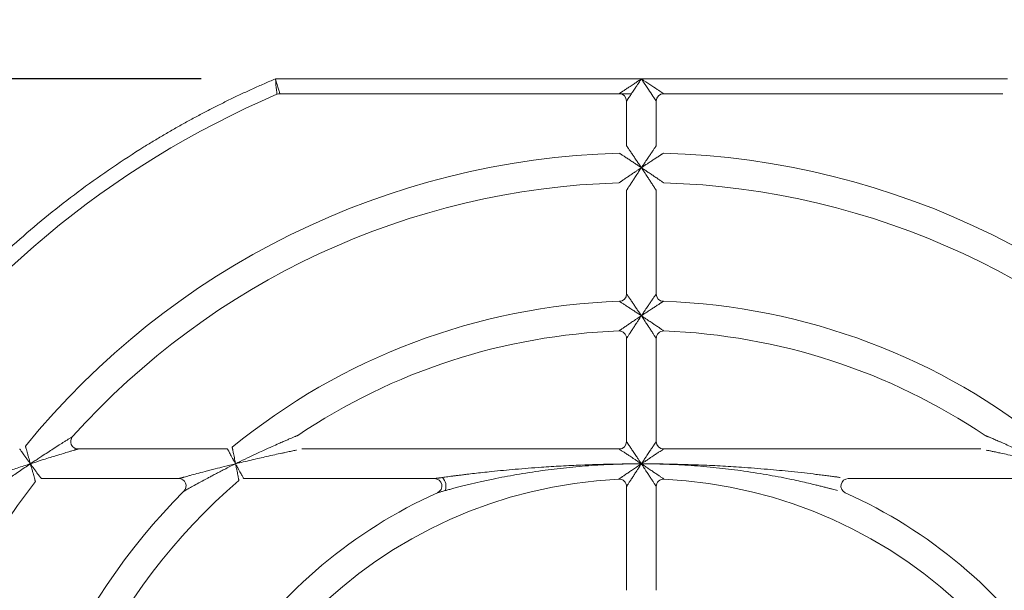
# Model space of a CAD drawing. Header units: millimetres. Extents: x 35 to 1425, y 109 to 972.
# Tile 10 of 34: x 1070 to 1137, y 569 to 608. Entities that reach past the tile are written whole.
import ezdxf

# ---------------------------------------------------------------- set-up
doc = ezdxf.new("R2010")
doc.units = ezdxf.units.MM
doc.header["$LTSCALE"] = 5
doc.layers.add('AA', color=7, linetype='Continuous')
doc.styles.add('SLDTEXTSTYLE1', font='TXT', dxfattribs={"width": 0.75})
doc.dimstyles.new('SLDDIMSTYLE0', dxfattribs={"dimtxt": 17.5, "dimasz": 16.51, "dimexe": 0, "dimexo": 0.0625, "dimgap": 4.375, "dimtad": 1, "dimrnd": 1e-09, "dimzin": 12, "dimdsep": 46, "dimtxsty": 'SLDTEXTSTYLE1', "dimsah": 1, "dimcen": 0.09, "dimadec": 0, "dimazin": 3, "dimtfac": 1, "dimtofl": 0, "dimtmove": 0, "dimatfit": 3, "dimfxl": 1, "dimfrac": 2, "dimtolj": 1, "dimtzin": 12, "dimarcsym": 0})
doc.dimstyles.new('SLDDIMSTYLE2', dxfattribs={"dimtxt": 17.5, "dimasz": 16.51, "dimexe": 0, "dimexo": 0.0625, "dimgap": 4.375, "dimtad": 1, "dimrnd": 1e-09, "dimzin": 12, "dimdsep": 46, "dimtxsty": 'SLDTEXTSTYLE1', "dimsah": 1, "dimcen": 0.09, "dimadec": 0, "dimazin": 3, "dimtfac": 1, "dimtmove": 0, "dimatfit": 0, "dimfxl": 1, "dimfrac": 2, "dimtolj": 1, "dimtzin": 12, "dimarcsym": 0})

# ---------------------------------------------------------------- blocks, each defined once
blk = doc.blocks.new('*D9')
at = {"layer": 'AA', "color": 7}
for p, q in [((1107.43, 670.207), (888.434, 670.207)), ((893.434, 670.207), (893.434, 545.207)), ((1107.43, 545.207), (888.434, 545.207))]:
    blk.add_line(p, q, dxfattribs=at)
for points in [[(893.434, 670.207), (890.894, 653.697), (895.974, 653.697)], [(893.434, 545.207), (895.974, 561.717), (890.894, 561.717)]]:
    blk.add_solid(points, dxfattribs=at)
at = {"layer": 'AA', "color": 7, "insert": (870.875, 582.047, 7.788), "char_height": 17.5, "attachment_point": 1, "rotation": 90, "style": 'SLDTEXTSTYLE1'}
blk.add_mtext('125', dxfattribs=at)
blk = doc.blocks.new('*D10')
at = {"layer": 'AA', "color": 7}
for p, q in [((932.568, 611.707), (932.568, 643.457)), ((1082.732, 611.707), (927.568, 611.707)), ((932.568, 611.707), (932.568, 603.707)), ((1082.732, 603.707), (927.568, 603.707)), ((932.568, 603.707), (932.568, 571.957))]:
    blk.add_line(p, q, dxfattribs=at)
for points in [[(932.568, 611.707), (935.108, 628.217), (930.028, 628.217)], [(932.568, 603.707), (930.028, 587.197), (935.108, 587.197)]]:
    blk.add_solid(points, dxfattribs=at)
at = {"layer": 'AA', "color": 7, "insert": (910.009, 593.676, 7.788), "char_height": 17.5, "attachment_point": 1, "rotation": 90, "style": 'SLDTEXTSTYLE1'}
blk.add_mtext('8', dxfattribs=at)

msp = doc.modelspace()

# ---------------------------------------------------------------- linework, layer by layer
at = {"color": 7, "linetype": 'Continuous', "lineweight": 15}
for p, q in [((1112.43, 603.707), (1087.732, 603.707)), ((1137.128, 603.707), (1112.43, 603.707)), ((1088.038, 602.707), (1110.93, 602.707)), ((1113.93, 602.707), (1136.823, 602.707)), ((1111.43, 602.207), (1111.43, 599.186)), ((1113.43, 599.186), (1113.43, 602.207)), ((1111.43, 596.184), (1111.43, 589.181)), ((1113.43, 589.181), (1113.43, 596.184)), ((1111.43, 586.179), (1111.43, 579.207)), ((1113.43, 579.207), (1113.43, 586.179)), ((1084.502, 578.707), (1074.417, 578.707)), ((1110.93, 578.707), (1089.517, 578.707)), ((1135.343, 578.707), (1113.93, 578.707)), ((1071.933, 576.707), (1081.205, 576.707)), ((1085.597, 576.707), (1098.466, 576.707)), ((1111.43, 576.17), (1111.43, 569.16)), ((1113.43, 569.16), (1113.43, 576.17)), ((1126.394, 576.707), (1139.263, 576.707))]:
    msp.add_line(p, q, dxfattribs=at)
at = {"color": 144, "linetype": 'Continuous', "lineweight": 0}
for q in [(1110.93, 602.707), (1111.763, 602.707)]:
    msp.add_line((1111.43, 602.707), q, dxfattribs=at)
at = {"color": 7, "linetype": 'Continuous', "lineweight": 15}
for centre, radius, start, end in [((1112.43, 545.207), 62.5, 113.16805, 146.74357), ((1088.038, 602.207), 0.5, 90, 113.16805), ((1112.43, 545.207), 53.5, 91.59175, 140.9772), ((1112.43, 545.207), 53.5, 39.0228, 88.40825), ((1112.43, 545.207), 51.5, 91.68541, 138.18969), ((1112.43, 545.207), 51.5, 41.81031, 88.31459), ((1110.93, 589.181), 0.5, 271.95364, 0), ((1112.43, 545.207), 43.5, 91.95364, 129.40057), ((1112.43, 545.207), 43.5, 50.59943, 88.04636), ((1112.43, 545.207), 41.5, 92.09665, 123.97635), ((1112.43, 545.207), 41.5, 56.02365, 87.90335), ((1098.412, 576.198), 0.835, 338.85096, 44.48415), ((1112.43, 545.207), 51.5, 142.56629, 178.31459), ((1112.43, 545.207), 41.5, 130.87864, 177.90335), ((1112.43, 545.207), 31.5, 92.77346, 177.22654), ((1110.93, 576.17), 0.5, 0, 92.77346), ((1113.93, 576.17), 0.5, 87.22654, 180), ((1112.43, 545.207), 31.5, 2.77346, 87.22654), ((1112.43, 545.207), 43.5, 135.20717, 178.04636)]:
    msp.add_arc(centre, radius, start, end, dxfattribs=at)
at = {"color": 144, "linetype": 'Continuous', "lineweight": 0}
for centre, start, end in [((1110.93, 602.207), 0, 90), ((1113.93, 602.207), 90, 180), ((1113.93, 589.181), 180, 268.04636), ((1110.93, 586.179), 0, 92.09665), ((1113.93, 586.179), 87.90335, 180), ((1074.417, 579.207), 138.18969, 270), ((1110.93, 579.207), 270, 0), ((1113.93, 579.207), 180, 270), ((1081.205, 576.207), 315.20717, 90), ((1098.466, 576.207), 294.24963, 90), ((1126.394, 576.207), 90, 245.75037)]:
    msp.add_arc(centre, 0.5, start, end, dxfattribs=at)
at = {"color": 7, "linetype": 'Continuous', "lineweight": 15}
for points, knots in [([(1087.732, 603.707), (1087.476, 603.597), (1086.964, 603.379), (1086.203, 603.039), (1085.446, 602.69), (1084.694, 602.331), (1083.947, 601.962), (1083.205, 601.584), (1082.469, 601.196), (1081.737, 600.798), (1081.01, 600.391), (1080.289, 599.973), (1079.572, 599.547), (1077.66, 598.373), (1074.634, 596.317), (1070.683, 593.143), (1066.996, 589.666), (1064.411, 586.803), (1062.743, 584.756), (1061.866, 583.628), (1061.015, 582.481), (1060.19, 581.316), (1059.391, 580.132), (1058.617, 578.93), (1058.124, 578.115), (1057.877, 577.707)], [0, 0, 0, 0, 0.0207381, 0.0414582, 0.0621639, 0.0828586, 0.103546, 0.1242296, 0.1449131, 0.1656, 0.1862938, 0.2069982, 0.2277167, 0.2484529, 0.3742207, 0.5000017, 0.6257694, 0.7515505, 0.7870835, 0.8225731, 0.8580372, 0.893494, 0.9289614, 0.9644574, 1, 1, 1, 1]), ([(1087.841, 602.666), (1087.841, 602.666), (1087.838, 602.694), (1087.827, 602.8), (1087.819, 602.878), (1087.788, 603.169), (1087.76, 603.437), (1087.732, 603.707)], [0, 0, 0, 0, 0.25, 0.25, 0.5, 0.5, 1, 1, 1, 1]), ([(1087.732, 603.707), (1087.811, 603.447), (1087.889, 603.19), (1087.975, 602.91), (1087.998, 602.835), (1088.029, 602.733), (1088.038, 602.707), (1088.038, 602.707)], [0, 0, 0, 0, 0.5, 0.5, 0.75, 0.75, 1, 1, 1, 1]), ([(1112.43, 603.707), (1112.627, 603.576), (1112.823, 603.445), (1113.186, 603.203), (1113.352, 603.092), (1113.63, 602.907), (1113.741, 602.833), (1113.891, 602.733), (1113.93, 602.707), (1113.93, 602.707)], [0, 0, 0, 0, 0.25, 0.25, 0.5, 0.5, 0.75, 0.75, 1, 1, 1, 1]), ([(1111.43, 589.181), (1111.431, 589.18), (1111.432, 589.179), (1111.44, 589.166), (1111.453, 589.147), (1111.472, 589.12), (1111.496, 589.085), (1111.526, 589.042), (1111.581, 588.961), (1111.678, 588.82), (1111.814, 588.621), (1111.966, 588.397), (1112.111, 588.183), (1112.268, 587.948), (1112.371, 587.795), (1112.43, 587.707)], [0, 0, 0, 0, 0.032583, 0.065729, 0.099784, 0.135071, 0.171879, 0.210462, 0.251041, 0.365571, 0.500613, 0.615979, 0.750862, 0.857525, 1, 1, 1, 1]), ([(1112.43, 587.707), (1112.461, 587.753), (1112.52, 587.841), (1112.603, 587.964), (1112.674, 588.071), (1112.773, 588.218), (1112.894, 588.397), (1113.046, 588.621), (1113.182, 588.82), (1113.289, 588.975), (1113.357, 589.075), (1113.399, 589.136), (1113.425, 589.174), (1113.429, 589.179), (1113.43, 589.181)], [0, 0, 0, 0, 0.0757289, 0.1425049, 0.2003294, 0.2492053, 0.3841045, 0.4995221, 0.6345792, 0.7491617, 0.8188141, 0.8828596, 0.9426888, 1, 1, 1, 1]), ([(1112.43, 587.707), (1112.385, 587.737), (1112.299, 587.794), (1112.177, 587.875), (1112.069, 587.947), (1111.92, 588.045), (1111.738, 588.165), (1111.513, 588.312), (1111.312, 588.444), (1111.155, 588.546), (1111.054, 588.612), (1110.993, 588.652), (1110.954, 588.677), (1110.95, 588.68), (1110.947, 588.681)], [0, 0, 0, 0, 0.073534, 0.139596, 0.198159, 0.249198, 0.383534, 0.499517, 0.634234, 0.749153, 0.818589, 0.882586, 0.9425, 1, 1, 1, 1]), ([(1113.913, 588.681), (1113.912, 588.681), (1113.911, 588.68), (1113.898, 588.672), (1113.879, 588.659), (1113.851, 588.641), (1113.816, 588.618), (1113.772, 588.59), (1113.691, 588.537), (1113.549, 588.444), (1113.347, 588.312), (1113.122, 588.165), (1112.905, 588.022), (1112.67, 587.866), (1112.516, 587.764), (1112.43, 587.707)], [0, 0, 0, 0, 0.032701, 0.065935, 0.100045, 0.135344, 0.172118, 0.210614, 0.251048, 0.365914, 0.500616, 0.616547, 0.750867, 0.86043, 1, 1, 1, 1]), ([(1110.912, 586.679), (1110.913, 586.679), (1110.914, 586.68), (1110.927, 586.689), (1110.948, 586.703), (1110.977, 586.724), (1111.015, 586.749), (1111.061, 586.781), (1111.145, 586.839), (1111.292, 586.939), (1111.496, 587.078), (1111.725, 587.233), (1111.931, 587.372), (1112.171, 587.533), (1112.328, 587.638), (1112.43, 587.707)], [0, 0, 0, 0, 0.031981, 0.064652, 0.098413, 0.13363, 0.170626, 0.209685, 0.251048, 0.36452, 0.500644, 0.61417, 0.750857, 0.837239, 1, 1, 1, 1]), ([(1112.43, 587.707), (1112.395, 587.655), (1112.332, 587.559), (1112.246, 587.429), (1112.177, 587.325), (1112.082, 587.18), (1111.963, 587.001), (1111.813, 586.77), (1111.678, 586.564), (1111.573, 586.4), (1111.504, 586.294), (1111.462, 586.228), (1111.435, 586.187), (1111.432, 586.182), (1111.43, 586.179)], [0, 0, 0, 0, 0.082747, 0.151866, 0.207357, 0.249219, 0.38515, 0.499502, 0.63527, 0.749161, 0.819749, 0.884016, 0.943468, 1, 1, 1, 1]), ([(1112.43, 587.707), (1112.477, 587.675), (1112.563, 587.618), (1112.679, 587.54), (1112.773, 587.477), (1112.843, 587.43), (1112.967, 587.347), (1113.135, 587.233), (1113.364, 587.078), (1113.568, 586.939), (1113.73, 586.829), (1113.835, 586.756), (1113.9, 586.712), (1113.941, 586.684), (1113.946, 586.68), (1113.948, 586.679)], [0, 0, 0, 0, 0.074345, 0.136399, 0.186208, 0.22381, 0.249232, 0.385937, 0.499513, 0.635652, 0.749175, 0.819994, 0.884312, 0.943671, 1, 1, 1, 1]), ([(1113.43, 586.179), (1113.43, 586.18), (1113.429, 586.182), (1113.42, 586.195), (1113.407, 586.216), (1113.388, 586.245), (1113.363, 586.283), (1113.333, 586.33), (1113.278, 586.415), (1113.182, 586.564), (1113.048, 586.77), (1112.897, 587.001), (1112.756, 587.214), (1112.598, 587.455), (1112.494, 587.611), (1112.43, 587.707)], [0, 0, 0, 0, 0.032107, 0.064873, 0.098692, 0.133924, 0.170884, 0.20985, 0.251056, 0.364893, 0.500644, 0.614944, 0.750857, 0.848179, 1, 1, 1, 1]), ([(1071.199, 577.707), (1071.284, 577.764), (1071.455, 577.877), (1071.711, 578.047), (1072.015, 578.248), (1072.356, 578.471), (1072.753, 578.726), (1073.126, 578.965), (1073.442, 579.164), (1073.667, 579.306), (1073.816, 579.398), (1073.922, 579.464), (1073.991, 579.507), (1074.036, 579.534), (1074.041, 579.538), (1074.044, 579.54)], [0, 0, 0, 0, 0.083287, 0.1665063, 0.2496594, 0.3792252, 0.4993885, 0.6374489, 0.7483672, 0.8169819, 0.8739502, 0.9127321, 0.9457415, 0.9742062, 1, 1, 1, 1]), ([(1085.044, 577.707), (1085.15, 577.759), (1085.472, 577.919), (1085.978, 578.164), (1086.521, 578.42), (1087.022, 578.653), (1087.488, 578.864), (1087.91, 579.052), (1088.241, 579.197), (1088.497, 579.308), (1088.714, 579.401), (1088.841, 579.455), (1088.899, 579.479)], [0, 0, 0, 0, 0.082052, 0.250073, 0.391211, 0.500109, 0.636826, 0.750053, 0.827064, 0.894284, 0.951862, 1, 1, 1, 1]), ([(1135.961, 579.479), (1135.998, 579.463), (1136.078, 579.43), (1136.208, 579.374), (1136.357, 579.31), (1136.523, 579.239), (1136.707, 579.159), (1136.982, 579.038), (1137.372, 578.864), (1137.838, 578.653), (1138.34, 578.42), (1138.882, 578.164), (1139.388, 577.919), (1139.711, 577.759), (1139.816, 577.707)], [0, 0, 0, 0, 0.031059, 0.066276, 0.105724, 0.149458, 0.197524, 0.24996, 0.363173, 0.499896, 0.608781, 0.749924, 0.917962, 1, 1, 1, 1]), ([(1111.43, 579.207), (1111.431, 579.206), (1111.432, 579.204), (1111.441, 579.191), (1111.455, 579.17), (1111.475, 579.14), (1111.515, 579.079), (1111.595, 578.959), (1111.723, 578.768), (1111.881, 578.529), (1112.047, 578.282), (1112.233, 578.001), (1112.357, 577.815), (1112.43, 577.707)], [0, 0, 0, 0, 0.033312, 0.067205, 0.102075, 0.138288, 0.176171, 0.284014, 0.4117, 0.543581, 0.702264, 0.824947, 1, 1, 1, 1]), ([(1112.43, 577.707), (1112.462, 577.754), (1112.522, 577.844), (1112.606, 577.97), (1112.68, 578.081), (1112.743, 578.175), (1112.845, 578.33), (1112.979, 578.529), (1113.138, 578.768), (1113.265, 578.959), (1113.352, 579.089), (1113.4, 579.162), (1113.425, 579.199), (1113.429, 579.204), (1113.43, 579.207)], [0, 0, 0, 0, 0.076348, 0.144309, 0.203885, 0.255076, 0.297886, 0.456563, 0.588471, 0.716152, 0.824017, 0.886149, 0.944248, 1, 1, 1, 1]), ([(1074.417, 578.707), (1074.416, 578.706), (1074.414, 578.706), (1074.398, 578.701), (1074.373, 578.694), (1074.339, 578.683), (1074.294, 578.67), (1074.24, 578.654), (1074.146, 578.625), (1073.995, 578.58), (1073.741, 578.503), (1073.386, 578.395), (1072.972, 578.268), (1072.524, 578.129), (1072.139, 578.007), (1071.688, 577.865), (1071.396, 577.77), (1071.199, 577.707)], [0, 0, 0, 0, 0.014643, 0.029823, 0.045967, 0.06343, 0.082494, 0.103375, 0.126238, 0.183245, 0.251803, 0.362961, 0.500708, 0.613631, 0.750371, 0.831121, 1, 1, 1, 1]), ([(1089.162, 578.634), (1089.122, 578.625), (1089.038, 578.608), (1088.899, 578.579), (1088.742, 578.546), (1088.566, 578.509), (1088.371, 578.467), (1088.079, 578.405), (1087.663, 578.314), (1087.164, 578.203), (1086.628, 578.082), (1086.107, 577.961), (1085.566, 577.832), (1085.218, 577.749), (1085.044, 577.707)], [0, 0, 0, 0, 0.031181, 0.06649, 0.105993, 0.149738, 0.19776, 0.250084, 0.363827, 0.500145, 0.611065, 0.750052, 0.874917, 1, 1, 1, 1]), ([(1112.43, 577.707), (1112.383, 577.738), (1112.293, 577.798), (1112.166, 577.883), (1112.056, 577.956), (1111.961, 578.019), (1111.807, 578.122), (1111.607, 578.256), (1111.368, 578.414), (1111.177, 578.542), (1111.047, 578.628), (1110.975, 578.677), (1110.937, 578.702), (1110.932, 578.705), (1110.93, 578.707)], [0, 0, 0, 0, 0.076348, 0.1443093, 0.2038846, 0.2550758, 0.297886, 0.4565627, 0.5884713, 0.7161518, 0.8240169, 0.8861494, 0.9442478, 1, 1, 1, 1]), ([(1113.93, 578.707), (1113.929, 578.706), (1113.928, 578.705), (1113.914, 578.696), (1113.893, 578.682), (1113.863, 578.662), (1113.802, 578.621), (1113.683, 578.542), (1113.492, 578.414), (1113.253, 578.256), (1113.005, 578.09), (1112.724, 577.903), (1112.539, 577.779), (1112.43, 577.707)], [0, 0, 0, 0, 0.033312, 0.067205, 0.102075, 0.138288, 0.176171, 0.284014, 0.4117, 0.543581, 0.702264, 0.824947, 1, 1, 1, 1]), ([(1139.816, 577.707), (1139.701, 577.735), (1139.47, 577.791), (1139.122, 577.874), (1138.711, 577.97), (1138.247, 578.078), (1137.711, 578.2), (1137.197, 578.314), (1136.748, 578.412), (1136.396, 578.487), (1136.125, 578.545), (1135.895, 578.593), (1135.76, 578.621), (1135.698, 578.634)], [0, 0, 0, 0, 0.082873, 0.166188, 0.249947, 0.378632, 0.499862, 0.636173, 0.74993, 0.826799, 0.894016, 0.951691, 1, 1, 1, 1]), ([(1068.215, 576.707), (1068.215, 576.707), (1068.228, 576.711), (1068.277, 576.728), (1068.313, 576.741), (1068.44, 576.784), (1068.549, 576.822), (1068.787, 576.904), (1068.917, 576.948), (1069.183, 577.039), (1069.319, 577.085), (1069.737, 577.226), (1070.027, 577.322), (1070.609, 577.515), (1070.903, 577.611), (1071.199, 577.707)], [0, 0, 0, 0, 0.0625, 0.0625, 0.125, 0.125, 0.25, 0.25, 0.375, 0.375, 0.5, 0.5, 0.75, 0.75, 1, 1, 1, 1]), ([(1071.199, 577.707), (1070.941, 577.533), (1070.685, 577.36), (1070.18, 577.015), (1069.929, 576.841), (1069.57, 576.59), (1069.453, 576.508), (1069.225, 576.347), (1069.113, 576.269), (1068.909, 576.124), (1068.816, 576.057), (1068.708, 575.979), (1068.678, 575.958), (1068.636, 575.928), (1068.624, 575.92), (1068.624, 575.92)], [0, 0, 0, 0, 0.25, 0.25, 0.5, 0.5, 0.625, 0.625, 0.75, 0.75, 0.875, 0.875, 0.9375, 0.9375, 1, 1, 1, 1]), ([(1099.008, 576.783), (1099.064, 576.79), (1099.183, 576.807), (1099.374, 576.832), (1099.587, 576.861), (1099.821, 576.891), (1100.078, 576.924), (1100.356, 576.959), (1100.719, 577.004), (1101.175, 577.057), (1101.732, 577.12), (1102.65, 577.218), (1103.971, 577.345), (1105.537, 577.467), (1107.024, 577.56), (1108.586, 577.635), (1110.391, 577.693), (1111.743, 577.702), (1112.43, 577.707)], [0, 0, 0, 0, 0.013192, 0.027919, 0.044196, 0.062037, 0.081449, 0.102442, 0.125019, 0.163332, 0.204976, 0.249962, 0.368971, 0.499865, 0.598927, 0.69982, 0.847339, 1, 1, 1, 1]), ([(1112.43, 577.707), (1112.168, 577.705), (1111.607, 577.702), (1110.766, 577.681), (1109.907, 577.644), (1108.783, 577.576), (1107.388, 577.455), (1105.693, 577.25), (1104.039, 576.992), (1102.648, 576.727), (1101.583, 576.496), (1100.905, 576.338), (1100.396, 576.213), (1100.035, 576.122), (1099.716, 576.038), (1099.438, 575.964), (1099.269, 575.918), (1099.191, 575.897)], [0, 0, 0, 0, 0.05849, 0.125193, 0.187739, 0.250182, 0.376524, 0.500142, 0.631059, 0.750029, 0.816204, 0.874964, 0.906083, 0.934135, 0.959126, 0.981071, 1, 1, 1, 1]), ([(1110.906, 576.67), (1110.907, 576.67), (1110.908, 576.671), (1110.922, 576.68), (1110.943, 576.695), (1110.972, 576.715), (1111.01, 576.742), (1111.056, 576.774), (1111.141, 576.833), (1111.289, 576.934), (1111.493, 577.074), (1111.723, 577.23), (1111.922, 577.366), (1112.163, 577.527), (1112.32, 577.632), (1112.43, 577.707)], [0, 0, 0, 0, 0.031855, 0.064426, 0.098126, 0.133329, 0.170366, 0.209524, 0.251051, 0.36429, 0.500654, 0.613691, 0.750866, 0.825327, 1, 1, 1, 1]), ([(1112.43, 577.707), (1112.395, 577.653), (1112.33, 577.556), (1112.243, 577.425), (1112.175, 577.322), (1112.08, 577.177), (1111.963, 576.998), (1111.812, 576.766), (1111.678, 576.559), (1111.573, 576.394), (1111.504, 576.286), (1111.462, 576.22), (1111.435, 576.178), (1111.432, 576.173), (1111.43, 576.17)], [0, 0, 0, 0, 0.084589, 0.154322, 0.2092, 0.249222, 0.385339, 0.4995, 0.635385, 0.749161, 0.819912, 0.884218, 0.943605, 1, 1, 1, 1]), ([(1112.43, 577.707), (1112.761, 577.705), (1113.415, 577.703), (1114.389, 577.688), (1115.346, 577.664), (1116.464, 577.626), (1117.74, 577.566), (1119.291, 577.469), (1120.889, 577.345), (1122.305, 577.209), (1123.394, 577.091), (1124.089, 577.01), (1124.611, 576.946), (1124.983, 576.899), (1125.311, 576.856), (1125.598, 576.818), (1125.772, 576.794), (1125.853, 576.783)], [0, 0, 0, 0, 0.07338, 0.14548, 0.216307, 0.285868, 0.393999, 0.500116, 0.631013, 0.750031, 0.816255, 0.874978, 0.906143, 0.934206, 0.959184, 0.981102, 1, 1, 1, 1]), ([(1125.67, 575.897), (1125.615, 575.911), (1125.5, 575.943), (1125.314, 575.993), (1125.108, 576.048), (1124.88, 576.107), (1124.63, 576.171), (1124.36, 576.239), (1124.006, 576.325), (1123.562, 576.43), (1123.017, 576.553), (1122.119, 576.745), (1120.822, 576.991), (1119.168, 577.25), (1117.473, 577.455), (1116.078, 577.576), (1114.953, 577.644), (1114.095, 577.681), (1113.254, 577.702), (1112.692, 577.705), (1112.43, 577.707)], [0, 0, 0, 0, 0.013215, 0.027962, 0.044256, 0.062106, 0.081517, 0.102492, 0.125033, 0.163378, 0.205023, 0.249964, 0.368924, 0.499836, 0.623444, 0.749782, 0.812218, 0.874764, 0.941487, 1, 1, 1, 1]), ([(1112.43, 577.707), (1112.482, 577.672), (1112.575, 577.609), (1112.699, 577.526), (1112.793, 577.463), (1112.856, 577.421), (1112.973, 577.342), (1113.137, 577.23), (1113.367, 577.074), (1113.571, 576.934), (1113.734, 576.822), (1113.84, 576.749), (1113.905, 576.704), (1113.946, 576.675), (1113.952, 576.671), (1113.954, 576.67)], [0, 0, 0, 0, 0.082017, 0.147876, 0.19766, 0.231432, 0.249235, 0.386426, 0.499511, 0.635889, 0.749179, 0.820241, 0.884617, 0.943878, 1, 1, 1, 1]), ([(1113.43, 576.17), (1113.43, 576.171), (1113.429, 576.173), (1113.42, 576.186), (1113.407, 576.207), (1113.388, 576.237), (1113.363, 576.276), (1113.333, 576.323), (1113.278, 576.409), (1113.182, 576.559), (1113.048, 576.766), (1112.898, 576.998), (1112.758, 577.211), (1112.6, 577.453), (1112.495, 577.609), (1112.43, 577.707)], [0, 0, 0, 0, 0.032024, 0.064723, 0.098501, 0.133723, 0.170711, 0.209744, 0.251059, 0.364782, 0.500649, 0.614757, 0.750856, 0.845727, 1, 1, 1, 1]), ([(1098.466, 576.707), (1098.467, 576.707), (1098.469, 576.707), (1098.483, 576.709), (1098.506, 576.712), (1098.538, 576.717), (1098.579, 576.723), (1098.629, 576.73), (1098.687, 576.738), (1098.755, 576.747), (1098.831, 576.758), (1098.916, 576.77), (1098.976, 576.778), (1099.008, 576.783)], [0, 0, 0, 0, 0.05171, 0.106433, 0.166788, 0.234745, 0.311693, 0.398591, 0.496104, 0.604702, 0.724727, 0.856429, 1, 1, 1, 1]), ([(1098.671, 575.751), (1093.018, 573.204), (1088.183, 569.139), (1081.224, 558.876), (1079.236, 552.878), (1078.963, 546.684)], [0, 0, 0, 0, 0.5, 0.5, 1, 1, 1, 1]), ([(1099.191, 575.897), (1099.144, 575.884), (1099.058, 575.86), (1098.941, 575.827), (1098.845, 575.8), (1098.769, 575.779), (1098.715, 575.763), (1098.678, 575.753), (1098.674, 575.751), (1098.671, 575.751)], [0, 0, 0, 0, 0.219467, 0.410218, 0.573173, 0.709855, 0.822892, 0.916954, 1, 1, 1, 1]), ([(1145.898, 546.684), (1145.624, 552.878), (1143.637, 558.876), (1136.678, 569.139), (1131.842, 573.204), (1126.189, 575.751)], [0, 0, 0, 0, 0.5, 0.5, 1, 1, 1, 1])]:
    msp.add_open_spline(points, degree=3, knots=knots, dxfattribs=at)
at = {"color": 144, "linetype": 'Continuous', "lineweight": 0}
for points, knots in [([(1110.93, 602.707), (1110.931, 602.707), (1110.933, 602.708), (1110.946, 602.717), (1110.967, 602.731), (1110.997, 602.751), (1111.058, 602.792), (1111.177, 602.871), (1111.368, 602.999), (1111.607, 603.158), (1111.855, 603.323), (1112.136, 603.51), (1112.321, 603.634), (1112.43, 603.707)], [0, 0, 0, 0, 0.033312, 0.067205, 0.102075, 0.138288, 0.176171, 0.284014, 0.4117, 0.543581, 0.702264, 0.824947, 1, 1, 1, 1]), ([(1112.43, 603.707), (1112.398, 603.659), (1112.338, 603.569), (1112.254, 603.443), (1112.18, 603.332), (1112.118, 603.238), (1112.015, 603.084), (1111.881, 602.884), (1111.723, 602.645), (1111.595, 602.454), (1111.508, 602.324), (1111.46, 602.251), (1111.435, 602.214), (1111.432, 602.209), (1111.43, 602.207)], [0, 0, 0, 0, 0.076348, 0.144309, 0.203885, 0.255076, 0.297886, 0.456563, 0.588471, 0.716152, 0.824017, 0.886149, 0.944248, 1, 1, 1, 1]), ([(1113.43, 602.207), (1113.43, 602.207), (1113.404, 602.246), (1113.304, 602.396), (1113.23, 602.507), (1113.045, 602.785), (1112.934, 602.951), (1112.692, 603.314), (1112.561, 603.51), (1112.43, 603.707)], [0, 0, 0, 0, 0.25, 0.25, 0.5, 0.5, 0.75, 0.75, 1, 1, 1, 1]), ([(1112.43, 597.707), (1112.384, 597.737), (1112.298, 597.795), (1112.175, 597.877), (1112.067, 597.948), (1111.919, 598.046), (1111.737, 598.166), (1111.512, 598.314), (1111.31, 598.447), (1111.153, 598.55), (1111.051, 598.616), (1110.99, 598.656), (1110.951, 598.681), (1110.946, 598.684), (1110.944, 598.686)], [0, 0, 0, 0, 0.074232, 0.140525, 0.198855, 0.249201, 0.383719, 0.499515, 0.63436, 0.749154, 0.818711, 0.882735, 0.942601, 1, 1, 1, 1]), ([(1111.43, 599.186), (1111.431, 599.185), (1111.432, 599.183), (1111.44, 599.171), (1111.453, 599.152), (1111.472, 599.124), (1111.496, 599.089), (1111.526, 599.046), (1111.581, 598.965), (1111.678, 598.823), (1111.814, 598.623), (1111.966, 598.399), (1112.11, 598.184), (1112.268, 597.949), (1112.371, 597.795), (1112.43, 597.707)], [0, 0, 0, 0, 0.032542, 0.065655, 0.09969, 0.134972, 0.171793, 0.210409, 0.251043, 0.36551, 0.500616, 0.615891, 0.750861, 0.856931, 1, 1, 1, 1]), ([(1112.43, 597.707), (1112.462, 597.754), (1112.521, 597.842), (1112.604, 597.966), (1112.675, 598.072), (1112.773, 598.219), (1112.895, 598.399), (1113.046, 598.623), (1113.182, 598.823), (1113.288, 598.979), (1113.357, 599.079), (1113.399, 599.14), (1113.425, 599.178), (1113.429, 599.183), (1113.43, 599.186)], [0, 0, 0, 0, 0.076175, 0.143099, 0.200776, 0.249206, 0.384193, 0.49952, 0.634641, 0.749162, 0.818895, 0.882959, 0.942756, 1, 1, 1, 1]), ([(1113.916, 598.686), (1113.915, 598.685), (1113.914, 598.684), (1113.902, 598.676), (1113.882, 598.664), (1113.854, 598.645), (1113.818, 598.622), (1113.775, 598.594), (1113.693, 598.54), (1113.55, 598.447), (1113.348, 598.314), (1113.123, 598.166), (1112.906, 598.023), (1112.671, 597.867), (1112.517, 597.764), (1112.43, 597.707)], [0, 0, 0, 0, 0.032639, 0.065824, 0.099903, 0.135196, 0.171989, 0.210534, 0.251048, 0.365789, 0.500619, 0.616364, 0.750866, 0.859502, 1, 1, 1, 1]), ([(1110.915, 596.684), (1110.916, 596.685), (1110.918, 596.686), (1110.931, 596.695), (1110.952, 596.709), (1110.981, 596.729), (1111.018, 596.754), (1111.063, 596.785), (1111.148, 596.843), (1111.294, 596.942), (1111.498, 597.081), (1111.726, 597.235), (1111.935, 597.375), (1112.175, 597.535), (1112.331, 597.64), (1112.43, 597.707)], [0, 0, 0, 0, 0.032058, 0.064788, 0.098586, 0.133811, 0.170784, 0.209783, 0.251047, 0.364661, 0.50064, 0.614449, 0.750856, 0.842132, 1, 1, 1, 1]), ([(1112.43, 597.707), (1112.396, 597.655), (1112.333, 597.561), (1112.247, 597.432), (1112.178, 597.328), (1112.082, 597.182), (1111.963, 597.002), (1111.813, 596.772), (1111.678, 596.567), (1111.573, 596.404), (1111.504, 596.298), (1111.462, 596.233), (1111.435, 596.192), (1111.432, 596.187), (1111.43, 596.184)], [0, 0, 0, 0, 0.081758, 0.150548, 0.206367, 0.249218, 0.385038, 0.499503, 0.635201, 0.749161, 0.819651, 0.883894, 0.943386, 1, 1, 1, 1]), ([(1113.43, 596.184), (1113.43, 596.185), (1113.429, 596.187), (1113.42, 596.2), (1113.407, 596.221), (1113.388, 596.25), (1113.363, 596.288), (1113.333, 596.334), (1113.278, 596.419), (1113.182, 596.567), (1113.047, 596.772), (1112.897, 597.002), (1112.755, 597.216), (1112.597, 597.456), (1112.493, 597.612), (1112.43, 597.707)], [0, 0, 0, 0, 0.032157, 0.064963, 0.098807, 0.134044, 0.170989, 0.209914, 0.251055, 0.364961, 0.500642, 0.615055, 0.750857, 0.849495, 1, 1, 1, 1]), ([(1112.43, 597.707), (1112.475, 597.677), (1112.557, 597.621), (1112.671, 597.545), (1112.764, 597.483), (1112.837, 597.434), (1112.964, 597.35), (1113.134, 597.235), (1113.362, 597.081), (1113.566, 596.942), (1113.727, 596.833), (1113.832, 596.761), (1113.896, 596.717), (1113.937, 596.689), (1113.942, 596.686), (1113.945, 596.684)], [0, 0, 0, 0, 0.071195, 0.131686, 0.181506, 0.22068, 0.24923, 0.385654, 0.499513, 0.635508, 0.749173, 0.819846, 0.884129, 0.943547, 1, 1, 1, 1]), ([(1088.899, 579.479), (1088.934, 579.494), (1088.999, 579.521), (1089.085, 579.557), (1089.152, 579.585), (1089.2, 579.605), (1089.232, 579.619), (1089.236, 579.62), (1089.238, 579.621)], [0, 0, 0, 0, 0.233091, 0.435132, 0.608311, 0.756067, 0.883865, 1, 1, 1, 1]), ([(1135.622, 579.621), (1135.623, 579.621), (1135.625, 579.62), (1135.639, 579.614), (1135.66, 579.606), (1135.69, 579.593), (1135.728, 579.577), (1135.774, 579.558), (1135.829, 579.535), (1135.891, 579.509), (1135.937, 579.489), (1135.961, 579.479)], [0, 0, 0, 0, 0.076747, 0.157185, 0.244211, 0.340129, 0.446673, 0.565114, 0.696384, 0.841172, 1, 1, 1, 1]), ([(1070.866, 578.892), (1070.866, 578.891), (1070.867, 578.889), (1070.871, 578.876), (1070.877, 578.854), (1070.885, 578.823), (1070.901, 578.767), (1070.93, 578.665), (1070.973, 578.51), (1071.025, 578.326), (1071.078, 578.138), (1071.137, 577.927), (1071.176, 577.786), (1071.199, 577.707)], [0, 0, 0, 0, 0.048803, 0.098063, 0.147954, 0.198647, 0.250302, 0.370178, 0.500738, 0.617893, 0.750213, 0.858305, 1, 1, 1, 1]), ([(1084.819, 578.82), (1084.819, 578.819), (1084.819, 578.818), (1084.822, 578.804), (1084.826, 578.783), (1084.832, 578.752), (1084.84, 578.713), (1084.85, 578.665), (1084.862, 578.608), (1084.875, 578.543), (1084.895, 578.446), (1084.923, 578.305), (1084.96, 578.124), (1085, 577.921), (1085.028, 577.784), (1085.044, 577.707)], [0, 0, 0, 0, 0.051718, 0.104167, 0.157459, 0.211703, 0.267, 0.323445, 0.381125, 0.440123, 0.500511, 0.618631, 0.750152, 0.859056, 1, 1, 1, 1]), ([(1071.199, 577.707), (1071.178, 577.736), (1071.137, 577.792), (1071.079, 577.872), (1071.028, 577.942), (1070.984, 578.003), (1070.913, 578.101), (1070.821, 578.228), (1070.709, 578.383), (1070.615, 578.515), (1070.547, 578.61), (1070.505, 578.668), (1070.482, 578.701), (1070.479, 578.705), (1070.478, 578.707)], [0, 0, 0, 0, 0.062412, 0.11861, 0.168594, 0.212367, 0.24993, 0.382717, 0.499431, 0.630235, 0.749884, 0.835457, 0.918563, 1, 1, 1, 1]), ([(1085.044, 577.707), (1085.027, 577.737), (1084.996, 577.795), (1084.951, 577.877), (1084.912, 577.949), (1084.877, 578.012), (1084.822, 578.113), (1084.752, 578.243), (1084.672, 578.389), (1084.61, 578.506), (1084.562, 578.596), (1084.527, 578.66), (1084.506, 578.699), (1084.503, 578.704), (1084.502, 578.707)], [0, 0, 0, 0, 0.061859, 0.11776, 0.167702, 0.211687, 0.249716, 0.382149, 0.4998, 0.607942, 0.711499, 0.810972, 0.906929, 1, 1, 1, 1]), ([(1071.199, 577.707), (1071.222, 577.676), (1071.264, 577.617), (1071.323, 577.536), (1071.374, 577.466), (1071.418, 577.407), (1071.488, 577.311), (1071.58, 577.184), (1071.695, 577.03), (1071.791, 576.898), (1071.862, 576.803), (1071.905, 576.745), (1071.929, 576.713), (1071.932, 576.709), (1071.933, 576.707)], [0, 0, 0, 0, 0.0649874, 0.1224739, 0.1724591, 0.2149435, 0.2499281, 0.3833207, 0.4994412, 0.6306388, 0.7499009, 0.835657, 0.91874, 1, 1, 1, 1]), ([(1071.536, 576.51), (1071.536, 576.511), (1071.535, 576.513), (1071.532, 576.527), (1071.525, 576.549), (1071.516, 576.581), (1071.5, 576.638), (1071.471, 576.741), (1071.427, 576.898), (1071.375, 577.083), (1071.323, 577.266), (1071.264, 577.478), (1071.224, 577.62), (1071.199, 577.707)], [0, 0, 0, 0, 0.0485549, 0.0976689, 0.1475372, 0.1983471, 0.2502766, 0.3692217, 0.5007173, 0.6162475, 0.7502208, 0.8466332, 1, 1, 1, 1]), ([(1081.205, 576.707), (1081.206, 576.707), (1081.208, 576.707), (1081.223, 576.711), (1081.246, 576.718), (1081.279, 576.727), (1081.321, 576.738), (1081.372, 576.752), (1081.432, 576.769), (1081.501, 576.788), (1081.61, 576.818), (1081.771, 576.862), (1082.054, 576.939), (1082.463, 577.049), (1082.907, 577.166), (1083.321, 577.274), (1083.753, 577.385), (1084.33, 577.531), (1084.79, 577.644), (1085.044, 577.707)], [0, 0, 0, 0, 0.011791, 0.024013, 0.037014, 0.051085, 0.066455, 0.083303, 0.101761, 0.121933, 0.143897, 0.193126, 0.251414, 0.363605, 0.500636, 0.580102, 0.667164, 0.815972, 1, 1, 1, 1]), ([(1085.044, 577.707), (1084.915, 577.642), (1084.667, 577.518), (1084.31, 577.337), (1083.982, 577.169), (1083.684, 577.013), (1083.415, 576.871), (1083.077, 576.691), (1082.692, 576.483), (1082.328, 576.284), (1082.081, 576.146), (1081.922, 576.058), (1081.793, 575.986), (1081.691, 575.928), (1081.617, 575.887), (1081.569, 575.86), (1081.563, 575.856), (1081.56, 575.854)], [0, 0, 0, 0, 0.10175, 0.196147, 0.283148, 0.362717, 0.434821, 0.499433, 0.636211, 0.748697, 0.80288, 0.849079, 0.889424, 0.92379, 0.952835, 0.977657, 1, 1, 1, 1]), ([(1085.27, 576.585), (1085.27, 576.585), (1085.27, 576.587), (1085.267, 576.599), (1085.263, 576.618), (1085.258, 576.645), (1085.248, 576.696), (1085.229, 576.787), (1085.2, 576.931), (1085.166, 577.105), (1085.13, 577.279), (1085.09, 577.484), (1085.061, 577.621), (1085.044, 577.707)], [0, 0, 0, 0, 0.048944, 0.098336, 0.148281, 0.198882, 0.250237, 0.370194, 0.50037, 0.616558, 0.750104, 0.845135, 1, 1, 1, 1]), ([(1085.044, 577.707), (1085.062, 577.675), (1085.095, 577.614), (1085.141, 577.53), (1085.18, 577.458), (1085.214, 577.397), (1085.268, 577.299), (1085.339, 577.17), (1085.421, 577.024), (1085.485, 576.907), (1085.535, 576.816), (1085.571, 576.753), (1085.593, 576.714), (1085.596, 576.709), (1085.597, 576.707)], [0, 0, 0, 0, 0.065079, 0.122589, 0.172528, 0.214897, 0.249696, 0.382657, 0.499814, 0.608691, 0.71259, 0.812033, 0.907614, 1, 1, 1, 1])]:
    msp.add_open_spline(points, degree=3, knots=knots, dxfattribs=at)

# ---------------------------------------------------------------- dimensions: what is measured, and where the dimension line sits
at = {"layer": 'AA', "color": 7}
for base, p1, p2, dimstyle, picture, middle in [((893.434, 545.207), (1112.43, 670.207), (1112.43, 545.207), 'SLDDIMSTYLE0', '*D9', (893.434, 608.553)), ((932.568, 603.707), (1087.732, 611.707), (1087.732, 603.707), 'SLDDIMSTYLE2', '*D10', (932.568, 607.25))]:
    dim = msp.add_linear_dim(base=base, p1=p1, p2=p2, angle=90, dimstyle=dimstyle, dxfattribs=at)
    dim.commit()
    dim.dimension.update_dxf_attribs({"geometry": picture, "text_midpoint": middle, "dimtype": 160})

doc.saveas('drawing.dxf')
